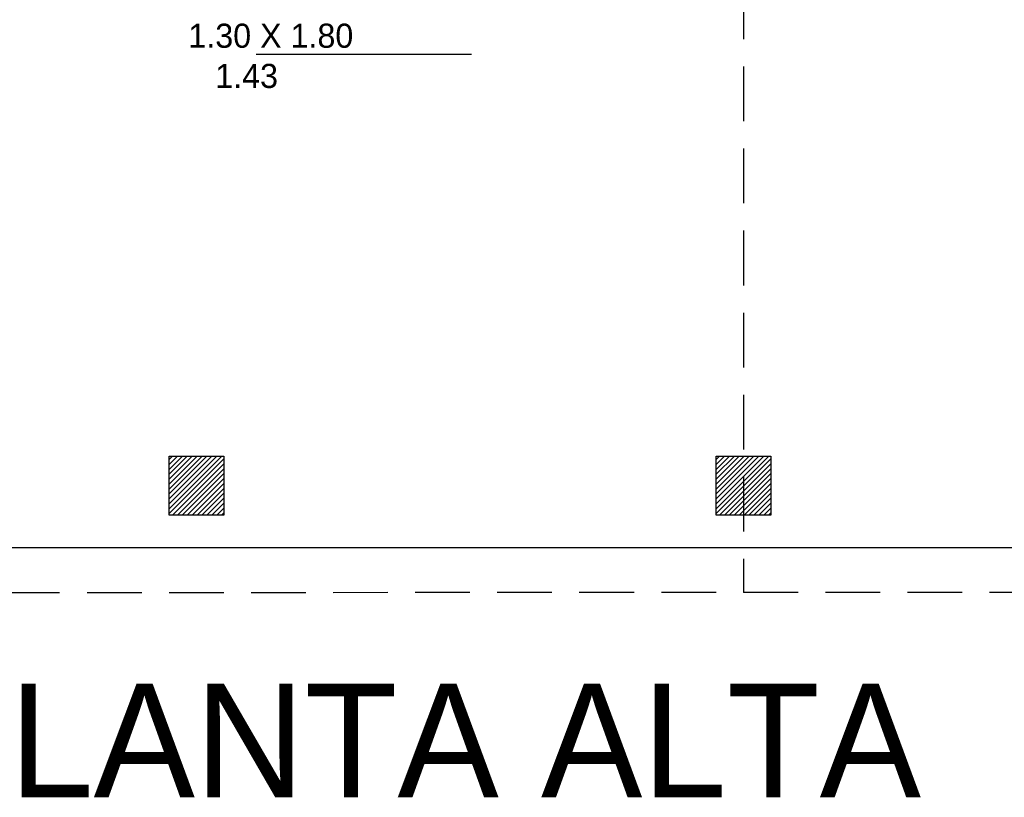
# Model space of a CAD drawing. Header units: millimetres. Extents: x 2426 to 2846, y 395 to 617.
# Tile 20 of 58: x 2470.39 to 2474.89, y 485.89 to 489.44. Entities that reach past the tile are written whole.
import ezdxf

# ---------------------------------------------------------------- set-up
doc = ezdxf.new("R2010")
doc.units = ezdxf.units.MM
doc.linetypes.add('DASHED2', pattern=[0.375, 0.25, -0.125])
doc.linetypes.add('HIDDEN', pattern=[0.375, 0.25, -0.125])
doc.layers.add('Cotas', color=3, linetype='Continuous')

msp = doc.modelspace()

# ---------------------------------------------------------------- hatches: boundary and pattern name
h = msp.add_hatch()
h.set_pattern_fill('ANSI31', color=1, scale=0.005, angle=-180)
h.set_pattern_definition([(225, (39.729052, -1.708338), (0.01122532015, -0.01122532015), [])])
h.paths.add_polyline_path([(2471.0724, 487.1762), (2471.3224, 487.1762), (2471.3224, 487.4462), (2471.0724, 487.4462)])
h = msp.add_hatch()
h.set_pattern_fill('ANSI31', color=1, scale=0.005, angle=-180)
h.set_pattern_definition([(225, (42.229052, -1.708338), (0.01122532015, -0.01122532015), [])])
h.paths.add_polyline_path([(2473.5724, 487.1762), (2473.8224, 487.1762), (2473.8224, 487.4462), (2473.5724, 487.4462)])

# ---------------------------------------------------------------- linework, layer by layer
at = {"color": 1}
msp.add_line((2471.47, 489.2831), (2472.4546, 489.2831), dxfattribs=at)
at = {"color": 4}
msp.add_line((2481.4473, 487.0262), (2438.2974, 487.0262), dxfattribs=at)
at = {"color": 5}
for points in [[(2471.3224, 487.4462), (2471.3224, 487.1762), (2471.0724, 487.1762), (2471.0724, 487.4462)], [(2473.8224, 487.4462), (2473.8224, 487.1762), (2473.5724, 487.1762), (2473.5724, 487.4462)]]:
    msp.add_lwpolyline(points, close=True, dxfattribs=at)
at = {"layer": 'Cotas', "color": 1, "linetype": 'DASHED2'}
msp.add_line((2473.6974, 496.7262), (2473.6974, 486.8227), dxfattribs=at)
at = {"layer": 'Cotas', "color": 2, "linetype": 'HIDDEN'}
msp.add_lwpolyline([(2431.1974, 497.8535), (2481.4473, 497.8762), (2481.4473, 486.8262), (2431.1974, 486.8035)], close=True, dxfattribs=at)

# ---------------------------------------------------------------- texts
for s, width, insert, char_height, attachment_point in [('\\A1;{\\fZurich Cn BT|b0|i0|c0|p34;\\C2;     1.30 X 1.80\\P        1.43}', 1.992867, (2470.9559, 489.422), 0.110188, 1), ('\\A1;{\\fZurich Cn BT|b0|i0|c0|p34;\\C2;PLANTA ALTA}', 7.916862, (2469.878, 485.8869), 0.519287, 7)]:
    msp.add_mtext_dynamic_manual_height_columns(s, width=width, gutter_width=1, heights=[0], dxfattribs=dict(insert=insert, char_height=char_height, attachment_point=attachment_point))

doc.saveas('drawing.dxf')
